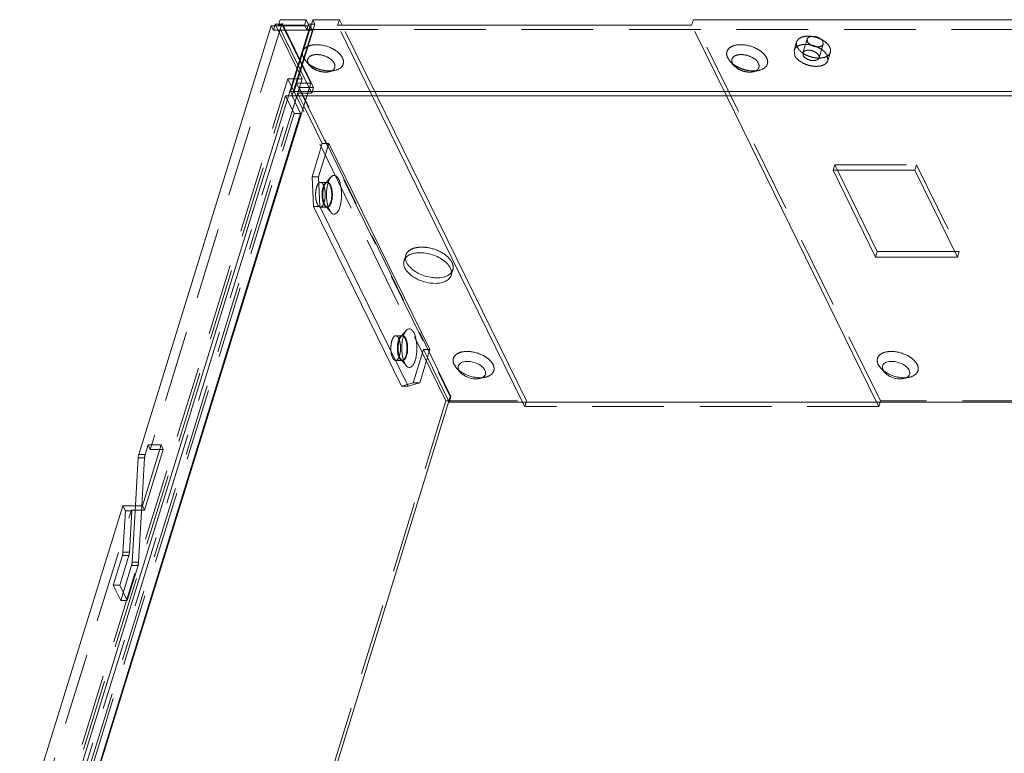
# Model space of a CAD drawing. Header units: millimetres. Extents: x 4497 to 13960, y 12291 to 16372.
# Tile 51 of 217: x 5969 to 6039, y 14187 to 14239. Entities that reach past the tile are written whole.
import ezdxf

# ---------------------------------------------------------------- set-up
doc = ezdxf.new("R2010")
doc.units = ezdxf.units.MM
doc.header["$LTSCALE"] = 0.8
doc.linetypes.add('HIDDEN', pattern=[9.525, 6.35, -3.175])
doc.layers.get('0').update_dxf_attribs({"linetype": 'CONTINUOUS', "lineweight": 0})
doc.layers.add('3', color=5, linetype='HIDDEN', lineweight=0)

msp = doc.modelspace()

# ---------------------------------------------------------------- linework, layer by layer
for p, q in [((5987.661, 14238.821), (5987.54, 14238.429)), ((5987.661, 14238.821), (5989.503, 14238.821)), ((5989.964, 14238.821), (5988.39, 14233.729)), ((5989.503, 14238.821), (5989.382, 14238.429)), ((5989.503, 14238.821), (5989.656, 14238.51)), ((5989.964, 14238.821), (5991.852, 14238.821)), ((5991.852, 14238.821), (5991.731, 14238.429)), ((5992.044, 14238.429), (5991.852, 14238.821)), ((6016.951, 14238.821), (6016.83, 14238.429)), ((6016.951, 14238.821), (6184.031, 14238.821)), ((5906.526, 13968.965), (5989.784, 14238.39)), ((5987.021, 14238.39), (5977.625, 14207.985)), ((5987.021, 14238.39), (5989.784, 14238.39)), ((5987.27, 14238.39), (5987.307, 14238.51)), ((5987.54, 14238.51), (5987.307, 14238.51)), ((5987.559, 14238.39), (5987.54, 14238.429)), ((5987.54, 14238.429), (5989.382, 14238.429)), ((5989.382, 14238.429), (5989.403, 14238.386)), ((5989.656, 14238.51), (5989.633, 14238.437)), ((5989.868, 14238.51), (5989.656, 14238.51)), ((5989.784, 14238.39), (5989.801, 14238.356)), ((6016.83, 14238.429), (5991.731, 14238.429)), ((5988.39, 14233.729), (5988.543, 14233.419)), ((5988.39, 14233.729), (6182.458, 14233.729)), ((5905.103, 13960.15), (5989.547, 14233.409)), ((5988.514, 14233.476), (5988.497, 14233.419)), ((5989.107, 14232.175), (5988.497, 14233.419)), ((5988.543, 14233.419), (6182.408, 14233.419)), ((6004.848, 14211.7), (5994.19, 14233.419)), ((6005.121, 14211.781), (5994.503, 14233.419)), ((6029.946, 14211.7), (6019.289, 14233.419)), ((5990.645, 14230.038), (5989.332, 14232.713)), ((5907.288, 13967.411), (5989.107, 14232.175)), ((5990.645, 14230.038), (5989.919, 14227.688)), ((5991.105, 14230.038), (5990.379, 14227.688)), ((5990.645, 14230.038), (5991.105, 14230.038)), ((5991.105, 14230.038), (5998.274, 14215.43)), ((6029.872, 14221.988), (6026.852, 14228.142)), ((6026.852, 14228.142), (6032.654, 14228.142)), ((6029.993, 14222.379), (6027.165, 14228.142)), ((6032.654, 14228.142), (6035.674, 14221.988)), ((5990.013, 14225.58), (5989.919, 14227.688)), ((5990.379, 14227.688), (5989.919, 14227.688)), ((5990.379, 14227.688), (5990.474, 14225.58)), ((5996.266, 14212.837), (5990.013, 14225.58)), ((5990.474, 14225.58), (5990.013, 14225.58)), ((5990.474, 14225.58), (5996.727, 14212.837)), ((5991.251, 14225.163), (5991.143, 14225.333)), ((6029.993, 14222.379), (6029.872, 14221.988)), ((6035.674, 14221.988), (6029.872, 14221.988)), ((6035.482, 14222.379), (6029.993, 14222.379)), ((5998.274, 14215.43), (5997.548, 14213.08)), ((5999.644, 14211.7), (5998.096, 14214.854)), ((5996.589, 14214.285), (5996.481, 14214.455)), ((6000.326, 14213.969), (6000.448, 14213.796)), ((6030.399, 14213.969), (6030.521, 14213.796)), ((5996.266, 14212.837), (5996.727, 14212.837)), ((5996.727, 14212.837), (5997.548, 14213.08)), ((5999.615, 14211.758), (5914.995, 13937.927)), ((5999.644, 14211.7), (6175.696, 14211.7)), ((6005.121, 14211.781), (6005.096, 14211.7)), ((5979.216, 14208.663), (5977.885, 14204.355)), ((5978.086, 14207.985), (5978.295, 14208.663)), ((5978.295, 14208.663), (5978.448, 14208.352)), ((5978.295, 14208.663), (5979.216, 14208.663)), ((5977.625, 14207.985), (5978.086, 14207.985)), ((5978.448, 14208.352), (5979.12, 14208.352)), ((5977.391, 14204.383), (5977.585, 14207.747)), ((5977.585, 14207.747), (5978.046, 14207.747)), ((5977.85, 14204.357), (5978.046, 14207.747)), ((5976.503, 14204.355), (5924.371, 14035.653)), ((5977.885, 14204.355), (5976.503, 14204.355))]:
    msp.add_line(p, q)
for centre, radius, start, end in [((5990.841, 14227.013), 1.078, 26.11463, 28.55834), ((5994.392, 14226.411), 3.452, 173.72393, 182.60765), ((5996.985, 14221.558), 0.575, 162.91502, 171.14221), ((5999.229, 14220.864), 0.576, 342.92794, 353.05516), ((5999.193, 14220.868), 0.612, 353.12899, 1.88864), ((5996.179, 14216.135), 1.078, 26.11463, 28.55834), ((5999.731, 14215.533), 3.452, 173.72393, 182.60765), ((5979.075, 14207.701), 1.03, 168.16224, 172.67655), ((5979.237, 14207.679), 1.194, 172.6423, 176.72967)]:
    msp.add_arc(centre, radius, start, end)
for points, knots in [([(5991.056, 14227.264), (5991.067, 14227.298), (5991.108, 14227.419), (5991.163, 14227.536), (5991.215, 14227.612)], [0, 0, 0, 0, 0.28008, 1, 1, 1, 1]), ([(5991.249, 14227.656), (5991.296, 14227.713), (5991.415, 14227.817), (5991.57, 14227.771), (5991.623, 14227.733)], [0, 0, 0, 0, 0.53226, 1, 1, 1, 1]), ([(5991.623, 14227.733), (5991.638, 14227.721), (5991.705, 14227.663), (5991.755, 14227.589), (5991.788, 14227.528)], [0, 0, 0, 0, 0.217932, 1, 1, 1, 1]), ([(5991.809, 14227.487), (5991.889, 14227.323), (5991.992, 14226.927), (5992.029, 14226.312), (5991.959, 14225.718), (5991.834, 14225.352), (5991.741, 14225.216)], [0, 0, 0, 0, 0.2352, 0.516005, 0.788023, 1, 1, 1, 1]), ([(5990.961, 14226.788), (5990.966, 14226.831), (5990.987, 14226.991), (5991.021, 14227.15), (5991.056, 14227.264)], [0, 0, 0, 0, 0.264514, 1, 1, 1, 1]), ([(5991.181, 14227.096), (5991.172, 14227.115), (5991.137, 14227.178), (5991.089, 14227.238), (5991.044, 14227.264)], [0, 0, 0, 0, 0.294386, 1, 1, 1, 1]), ([(5991.09, 14227.264), (5991.103, 14227.256), (5991.162, 14227.212), (5991.202, 14227.147), (5991.227, 14227.096)], [0, 0, 0, 0, 0.209299, 1, 1, 1, 1]), ([(5991.31, 14226.412), (5991.31, 14226.539), (5991.29, 14226.773), (5991.228, 14227), (5991.181, 14227.096)], [0, 0, 0, 0, 0.544791, 1, 1, 1, 1]), ([(5991.227, 14227.096), (5991.237, 14227.075), (5991.28, 14226.977), (5991.307, 14226.873), (5991.322, 14226.792)], [0, 0, 0, 0, 0.22224, 1, 1, 1, 1]), ([(5991.322, 14226.792), (5991.328, 14226.762), (5991.348, 14226.636), (5991.356, 14226.509), (5991.356, 14226.412)], [0, 0, 0, 0, 0.240873, 1, 1, 1, 1]), ([(5991.005, 14225.755), (5990.997, 14225.794), (5990.966, 14225.959), (5990.95, 14226.126), (5990.944, 14226.254)], [0, 0, 0, 0, 0.23988, 1, 1, 1, 1]), ([(5991.323, 14226.033), (5991.302, 14225.921), (5991.255, 14225.744), (5991.138, 14225.575), (5991.07, 14225.546)], [0, 0, 0, 0, 0.604865, 1, 1, 1, 1]), ([(5991.182, 14225.728), (5991.193, 14225.749), (5991.235, 14225.847), (5991.261, 14225.951), (5991.277, 14226.033)], [0, 0, 0, 0, 0.223476, 1, 1, 1, 1]), ([(5991.277, 14226.033), (5991.282, 14226.063), (5991.302, 14226.188), (5991.31, 14226.316), (5991.31, 14226.412)], [0, 0, 0, 0, 0.240854, 1, 1, 1, 1]), ([(5991.356, 14226.412), (5991.356, 14226.38), (5991.353, 14226.253), (5991.34, 14226.126), (5991.323, 14226.033)], [0, 0, 0, 0, 0.256707, 1, 1, 1, 1]), ([(5991.143, 14225.333), (5991.135, 14225.349), (5991.104, 14225.417), (5991.078, 14225.487), (5991.061, 14225.541)], [0, 0, 0, 0, 0.234069, 1, 1, 1, 1]), ([(5991.063, 14225.569), (5991.074, 14225.578), (5991.124, 14225.622), (5991.159, 14225.681), (5991.182, 14225.728)], [0, 0, 0, 0, 0.21327, 1, 1, 1, 1]), ([(5991.741, 14225.216), (5991.684, 14225.133), (5991.561, 14225.009), (5991.356, 14225.054), (5991.285, 14225.122), (5991.251, 14225.163)], [0, 0, 0, 0, 0.512526, 0.73192, 1, 1, 1, 1]), ([(5996.617, 14221.602), (5996.604, 14221.629), (5996.559, 14221.731), (5996.534, 14221.843), (5996.532, 14221.925)], [0, 0, 0, 0, 0.265104, 1, 1, 1, 1]), ([(5996.543, 14221.926), (5996.569, 14221.959), (5996.696, 14222.089), (5996.865, 14222.173), (5996.998, 14222.216)], [0, 0, 0, 0, 0.227786, 1, 1, 1, 1]), ([(5996.998, 14222.216), (5997.041, 14222.23), (5997.229, 14222.281), (5997.425, 14222.299), (5997.574, 14222.299)], [0, 0, 0, 0, 0.233311, 1, 1, 1, 1]), ([(5997.574, 14222.299), (5997.908, 14222.299), (5998.565, 14222.168), (5999.154, 14221.843), (5999.393, 14221.627)], [0, 0, 0, 0, 0.50932, 1, 1, 1, 1]), ([(5996.496, 14221.211), (5996.478, 14221.247), (5996.421, 14221.384), (5996.4, 14221.539), (5996.417, 14221.646)], [0, 0, 0, 0, 0.270049, 1, 1, 1, 1]), ([(5996.823, 14220.794), (5996.788, 14220.827), (5996.661, 14220.95), (5996.553, 14221.095), (5996.496, 14221.211)], [0, 0, 0, 0, 0.270889, 1, 1, 1, 1]), ([(5996.944, 14221.186), (5996.924, 14221.204), (5996.849, 14221.276), (5996.779, 14221.354), (5996.733, 14221.415)], [0, 0, 0, 0, 0.260508, 1, 1, 1, 1]), ([(5997.467, 14220.833), (5997.418, 14220.858), (5997.233, 14220.959), (5997.059, 14221.082), (5996.944, 14221.186)], [0, 0, 0, 0, 0.261441, 1, 1, 1, 1]), ([(5999.393, 14221.627), (5999.428, 14221.595), (5999.555, 14221.471), (5999.663, 14221.327), (5999.72, 14221.211)], [0, 0, 0, 0, 0.270889, 1, 1, 1, 1]), ([(5999.72, 14221.211), (5999.733, 14221.184), (5999.778, 14221.082), (5999.803, 14220.97), (5999.805, 14220.888)], [0, 0, 0, 0, 0.265104, 1, 1, 1, 1]), ([(5999.218, 14220.206), (5999.033, 14220.146), (5998.613, 14220.097), (5997.77, 14220.211), (5997.145, 14220.503), (5996.823, 14220.794)], [0, 0, 0, 0, 0.228575, 0.488776, 1, 1, 1, 1]), ([(5998.763, 14220.515), (5998.654, 14220.515), (5998.208, 14220.545), (5997.769, 14220.68), (5997.467, 14220.833)], [0, 0, 0, 0, 0.24259, 1, 1, 1, 1]), ([(5999.339, 14220.597), (5999.296, 14220.583), (5999.108, 14220.533), (5998.912, 14220.515), (5998.763, 14220.515)], [0, 0, 0, 0, 0.233311, 1, 1, 1, 1]), ([(5999.78, 14220.695), (5999.746, 14220.583), (5999.588, 14220.362), (5999.35, 14220.249), (5999.218, 14220.206)], [0, 0, 0, 0, 0.457128, 1, 1, 1, 1]), ([(5999.794, 14220.887), (5999.768, 14220.855), (5999.641, 14220.724), (5999.472, 14220.641), (5999.339, 14220.597)], [0, 0, 0, 0, 0.227786, 1, 1, 1, 1]), ([(5996.299, 14215.91), (5996.304, 14215.952), (5996.325, 14216.113), (5996.359, 14216.272), (5996.394, 14216.386)], [0, 0, 0, 0, 0.264514, 1, 1, 1, 1]), ([(5996.519, 14216.218), (5996.51, 14216.237), (5996.475, 14216.3), (5996.427, 14216.36), (5996.383, 14216.386)], [0, 0, 0, 0, 0.294386, 1, 1, 1, 1]), ([(5996.394, 14216.386), (5996.405, 14216.42), (5996.446, 14216.541), (5996.501, 14216.658), (5996.554, 14216.734)], [0, 0, 0, 0, 0.28008, 1, 1, 1, 1]), ([(5996.429, 14216.386), (5996.442, 14216.378), (5996.5, 14216.334), (5996.54, 14216.269), (5996.565, 14216.218)], [0, 0, 0, 0, 0.209299, 1, 1, 1, 1]), ([(5996.587, 14216.778), (5996.635, 14216.835), (5996.753, 14216.938), (5996.908, 14216.893), (5996.961, 14216.854)], [0, 0, 0, 0, 0.53226, 1, 1, 1, 1]), ([(5996.961, 14216.854), (5996.976, 14216.843), (5997.043, 14216.785), (5997.093, 14216.71), (5997.126, 14216.65)], [0, 0, 0, 0, 0.217932, 1, 1, 1, 1]), ([(5997.147, 14216.609), (5997.228, 14216.445), (5997.33, 14216.049), (5997.367, 14215.433), (5997.297, 14214.84), (5997.172, 14214.474), (5997.079, 14214.338)], [0, 0, 0, 0, 0.2352, 0.516005, 0.788023, 1, 1, 1, 1]), ([(5996.648, 14215.534), (5996.648, 14215.661), (5996.629, 14215.894), (5996.566, 14216.122), (5996.519, 14216.218)], [0, 0, 0, 0, 0.544791, 1, 1, 1, 1]), ([(5996.565, 14216.218), (5996.576, 14216.196), (5996.618, 14216.099), (5996.645, 14215.995), (5996.66, 14215.914)], [0, 0, 0, 0, 0.22224, 1, 1, 1, 1]), ([(5996.66, 14215.914), (5996.666, 14215.884), (5996.686, 14215.758), (5996.694, 14215.631), (5996.694, 14215.534)], [0, 0, 0, 0, 0.240873, 1, 1, 1, 1]), ([(5996.343, 14214.877), (5996.335, 14214.916), (5996.304, 14215.081), (5996.288, 14215.248), (5996.282, 14215.375)], [0, 0, 0, 0, 0.23988, 1, 1, 1, 1]), ([(5996.401, 14214.691), (5996.413, 14214.699), (5996.462, 14214.744), (5996.498, 14214.802), (5996.521, 14214.849)], [0, 0, 0, 0, 0.21327, 1, 1, 1, 1]), ([(5996.661, 14215.154), (5996.64, 14215.043), (5996.593, 14214.866), (5996.476, 14214.697), (5996.408, 14214.668)], [0, 0, 0, 0, 0.604865, 1, 1, 1, 1]), ([(5996.521, 14214.849), (5996.531, 14214.871), (5996.573, 14214.969), (5996.6, 14215.073), (5996.615, 14215.154)], [0, 0, 0, 0, 0.223476, 1, 1, 1, 1]), ([(5996.615, 14215.154), (5996.62, 14215.185), (5996.64, 14215.31), (5996.648, 14215.438), (5996.648, 14215.534)], [0, 0, 0, 0, 0.240854, 1, 1, 1, 1]), ([(5996.694, 14215.534), (5996.694, 14215.502), (5996.692, 14215.374), (5996.678, 14215.247), (5996.661, 14215.154)], [0, 0, 0, 0, 0.256707, 1, 1, 1, 1]), ([(5996.481, 14214.455), (5996.473, 14214.471), (5996.442, 14214.538), (5996.417, 14214.609), (5996.399, 14214.663)], [0, 0, 0, 0, 0.234069, 1, 1, 1, 1]), ([(5997.079, 14214.338), (5997.023, 14214.255), (5996.899, 14214.131), (5996.695, 14214.176), (5996.623, 14214.244), (5996.589, 14214.284)], [0, 0, 0, 0, 0.512526, 0.73192, 1, 1, 1, 1]), ([(6001.155, 14214.575), (6001.019, 14214.594), (6000.769, 14214.599), (6000.438, 14214.497), (6000.244, 14214.245), (6000.286, 14214.051), (6000.326, 14213.969)], [0, 0, 0, 0, 0.320623, 0.580946, 0.786586, 1, 1, 1, 1]), ([(6002.168, 14213.969), (6002.087, 14214.134), (6001.76, 14214.412), (6001.372, 14214.544), (6001.155, 14214.575)], [0, 0, 0, 0, 0.455084, 1, 1, 1, 1]), ([(6031.227, 14214.575), (6031.092, 14214.594), (6030.842, 14214.599), (6030.51, 14214.497), (6030.316, 14214.245), (6030.359, 14214.051), (6030.399, 14213.969)], [0, 0, 0, 0, 0.320623, 0.580946, 0.786586, 1, 1, 1, 1]), ([(6032.241, 14213.969), (6032.16, 14214.134), (6031.833, 14214.412), (6031.445, 14214.544), (6031.227, 14214.575)], [0, 0, 0, 0, 0.455084, 1, 1, 1, 1]), ([(6000.316, 14213.961), (6000.34, 14213.941), (6000.439, 14213.862), (6000.546, 14213.794), (6000.63, 14213.747)], [0, 0, 0, 0, 0.241397, 1, 1, 1, 1]), ([(6000.448, 14213.796), (6000.477, 14213.764), (6000.614, 14213.635), (6000.779, 14213.539), (6000.912, 14213.483)], [0, 0, 0, 0, 0.230806, 1, 1, 1, 1]), ([(6001.584, 14213.442), (6001.617, 14213.438), (6001.744, 14213.427), (6001.873, 14213.426), (6001.967, 14213.433)], [0, 0, 0, 0, 0.257719, 1, 1, 1, 1]), ([(6001.974, 14213.432), (6002.033, 14213.46), (6002.136, 14213.531), (6002.197, 14213.644), (6002.209, 14213.699)], [0, 0, 0, 0, 0.530968, 1, 1, 1, 1]), ([(6002.209, 14213.699), (6002.214, 14213.721), (6002.225, 14213.812), (6002.199, 14213.906), (6002.168, 14213.969)], [0, 0, 0, 0, 0.235802, 1, 1, 1, 1]), ([(6030.389, 14213.961), (6030.413, 14213.941), (6030.512, 14213.862), (6030.619, 14213.794), (6030.703, 14213.747)], [0, 0, 0, 0, 0.241397, 1, 1, 1, 1]), ([(6030.521, 14213.796), (6030.55, 14213.764), (6030.686, 14213.635), (6030.852, 14213.539), (6030.984, 14213.483)], [0, 0, 0, 0, 0.230806, 1, 1, 1, 1]), ([(6031.657, 14213.442), (6031.69, 14213.438), (6031.817, 14213.427), (6031.945, 14213.426), (6032.04, 14213.433)], [0, 0, 0, 0, 0.257719, 1, 1, 1, 1]), ([(6032.047, 14213.432), (6032.105, 14213.46), (6032.209, 14213.531), (6032.27, 14213.644), (6032.282, 14213.699)], [0, 0, 0, 0, 0.530968, 1, 1, 1, 1]), ([(6032.282, 14213.699), (6032.287, 14213.721), (6032.298, 14213.812), (6032.272, 14213.906), (6032.241, 14213.969)], [0, 0, 0, 0, 0.235802, 1, 1, 1, 1]), ([(6001.34, 14213.363), (6001.382, 14213.357), (6001.538, 14213.341), (6001.699, 14213.349), (6001.812, 14213.375)], [0, 0, 0, 0, 0.266825, 1, 1, 1, 1]), ([(6031.412, 14213.363), (6031.454, 14213.357), (6031.611, 14213.341), (6031.772, 14213.349), (6031.885, 14213.375)], [0, 0, 0, 0, 0.266825, 1, 1, 1, 1])]:
    msp.add_open_spline(points, degree=3, knots=knots)
for points in [[(5991.215, 14227.612), (5991.226, 14227.627), (5991.237, 14227.642), (5991.249, 14227.656)], [(5991.061, 14225.541), (5991.039, 14225.611), (5991.02, 14225.683), (5991.005, 14225.755)], [(5996.436, 14221.727), (5996.458, 14221.799), (5996.495, 14221.867), (5996.543, 14221.926)], [(5996.733, 14221.415), (5996.689, 14221.474), (5996.649, 14221.537), (5996.617, 14221.602)], [(5996.554, 14216.734), (5996.564, 14216.749), (5996.575, 14216.763), (5996.587, 14216.778)], [(5996.399, 14214.663), (5996.377, 14214.733), (5996.359, 14214.805), (5996.343, 14214.877)], [(6000.63, 14213.747), (6000.779, 14213.663), (6000.937, 14213.596), (6001.1, 14213.545)], [(6000.912, 14213.483), (6001.048, 14213.425), (6001.193, 14213.384), (6001.34, 14213.363)], [(6001.1, 14213.545), (6001.257, 14213.495), (6001.42, 14213.46), (6001.584, 14213.442)], [(6030.703, 14213.747), (6030.851, 14213.663), (6031.01, 14213.596), (6031.172, 14213.545)], [(6030.984, 14213.483), (6031.121, 14213.425), (6031.266, 14213.384), (6031.412, 14213.363)], [(6031.172, 14213.545), (6031.33, 14213.495), (6031.493, 14213.46), (6031.657, 14213.442)], [(6001.812, 14213.375), (6001.868, 14213.389), (6001.923, 14213.407), (6001.974, 14213.432)], [(6031.885, 14213.375), (6031.94, 14213.389), (6031.995, 14213.407), (6032.047, 14213.432)], [(5977.585, 14207.747), (5977.588, 14207.802), (5977.595, 14207.858), (5977.606, 14207.912)], [(5977.606, 14207.912), (5977.612, 14207.936), (5977.618, 14207.961), (5977.625, 14207.985)], [(5978.086, 14207.985), (5978.078, 14207.961), (5978.072, 14207.936), (5978.067, 14207.912)]]:
    msp.add_open_spline(points, degree=3)
at = {"layer": '3'}
for p, q in [((5990.025, 14234.004), (5987.661, 14238.821)), ((5989.964, 14238.821), (5990.116, 14238.51)), ((6030.22, 14211.781), (6016.951, 14238.821)), ((5990.116, 14238.51), (5904.09, 13960.15)), ((5987.767, 14238.51), (5978.448, 14208.352)), ((5987.174, 14238.079), (5987.021, 14238.39)), ((5987.174, 14238.079), (5987.27, 14238.39)), ((5987.174, 14238.079), (5989.937, 14238.079)), ((5987.307, 14238.51), (5989.213, 14234.625)), ((5987.767, 14238.51), (5987.54, 14238.51)), ((5989.904, 14233.612), (5987.559, 14238.39)), ((5989.826, 14234.314), (5987.767, 14238.51)), ((5989.937, 14238.079), (5988.514, 14233.476)), ((5989.403, 14238.386), (5989.535, 14238.119)), ((5989.633, 14238.437), (5989.535, 14238.119)), ((5989.535, 14238.119), (6184.523, 14238.119)), ((5989.801, 14238.356), (5989.937, 14238.079)), ((5990.116, 14238.51), (5989.868, 14238.51)), ((5994.19, 14233.419), (5991.731, 14238.429)), ((5994.503, 14233.419), (5992.044, 14238.429)), ((6019.289, 14233.419), (6016.83, 14238.429)), ((6024.091, 14236.657), (6024.273, 14237.244)), ((6024.713, 14236.465), (6025.015, 14237.444)), ((6025.036, 14237.267), (6025.015, 14237.445)), ((6026.141, 14237.267), (6026.161, 14237.089)), ((6024.134, 14236.288), (6024.092, 14236.658)), ((6025.859, 14236.111), (6026.162, 14237.09)), ((6026.48, 14235.919), (6026.662, 14236.506)), ((5989.31, 14236.117), (5989.49, 14235.86)), ((5989.769, 14235.555), (5989.489, 14235.861)), ((6019.383, 14236.117), (6019.563, 14235.86)), ((6019.842, 14235.555), (6019.562, 14235.861)), ((6024.714, 14236.468), (6024.733, 14236.288)), ((6025.858, 14236.108), (6025.838, 14236.288)), ((6026.437, 14236.288), (6026.48, 14235.918)), ((5989.65, 14235.725), (5989.772, 14235.552)), ((5991.137, 14235.132), (5991.541, 14235.227)), ((6019.722, 14235.725), (6019.845, 14235.552)), ((6021.209, 14235.132), (6021.613, 14235.227)), ((5903.868, 13961.728), (5988.2, 14234.625)), ((5904.49, 13960.461), (5989.213, 14234.625)), ((5999.41, 14211.781), (5988.2, 14234.625)), ((5989.213, 14234.625), (5988.2, 14234.625)), ((5988.813, 14234.314), (5999.719, 14212.092)), ((5989.826, 14234.314), (5988.813, 14234.314)), ((5999.765, 14212.092), (5989.012, 14234.004)), ((5989.012, 14234.004), (5990.025, 14234.004)), ((5989.547, 14233.409), (5989.826, 14234.314)), ((5990.025, 14234.004), (5989.904, 14233.612)), ((5906.218, 13968.654), (5988.036, 14233.419)), ((5988.646, 14232.175), (5988.036, 14233.419)), ((5988.036, 14233.419), (5988.497, 14233.419)), ((5989.332, 14232.713), (5988.891, 14233.612)), ((5988.891, 14233.612), (5989.904, 14233.612)), ((5906.828, 13967.411), (5988.646, 14232.175)), ((5989.107, 14232.175), (5988.646, 14232.175)), ((6026.973, 14228.533), (6026.852, 14228.142)), ((6027.165, 14228.142), (6026.973, 14228.533)), ((6026.973, 14228.533), (6032.776, 14228.533)), ((6032.776, 14228.533), (6032.654, 14228.142)), ((6032.776, 14228.533), (6035.795, 14222.379)), ((5990.871, 14227.203), (5991.249, 14227.656)), ((5990.509, 14227.285), (5990.969, 14227.285)), ((5990.509, 14225.535), (5990.969, 14225.535)), ((5990.873, 14225.616), (5990.803, 14225.725)), ((5990.871, 14225.617), (5991.249, 14225.164)), ((5996.436, 14221.727), (5996.557, 14222.119)), ((6035.795, 14222.379), (6035.482, 14222.379)), ((6035.795, 14222.379), (6035.674, 14221.988)), ((5999.78, 14220.694), (5999.901, 14221.086)), ((5995.847, 14216.407), (5996.307, 14216.407)), ((5996.209, 14216.325), (5996.588, 14216.778)), ((5996.211, 14214.738), (5996.142, 14214.847)), ((5997.813, 14215.43), (5997.087, 14213.08)), ((5998.096, 14214.854), (5997.813, 14215.43)), ((5997.813, 14215.43), (5998.274, 14215.43)), ((5995.847, 14214.657), (5996.307, 14214.657)), ((5996.209, 14214.739), (5996.588, 14214.286)), ((5999.987, 14214.361), (6000.167, 14214.103)), ((6030.059, 14214.361), (6030.24, 14214.103)), ((6000.445, 14213.798), (6000.165, 14214.105)), ((6001.813, 14213.376), (6002.217, 14213.471)), ((6030.518, 14213.798), (6030.238, 14214.105)), ((6031.886, 14213.376), (6032.29, 14213.471)), ((5997.087, 14213.08), (5996.266, 14212.837)), ((5997.087, 14213.08), (5997.548, 14213.08)), ((5999.719, 14212.092), (5999.615, 14211.758)), ((5999.765, 14212.092), (5999.644, 14211.7)), ((5999.719, 14212.092), (5999.765, 14212.092)), ((5914.687, 13937.617), (5999.41, 14211.781)), ((5999.41, 14211.781), (6005.121, 14211.781)), ((6005, 14211.389), (6004.848, 14211.7)), ((6005.096, 14211.7), (6005, 14211.389)), ((6030.099, 14211.389), (6005, 14211.389)), ((6029.946, 14211.7), (6030.099, 14211.389)), ((6030.22, 14211.781), (6030.099, 14211.389)), ((6201.123, 14211.781), (6030.22, 14211.781)), ((5979.216, 14208.663), (5979.369, 14208.352)), ((5978.038, 14204.044), (5979.369, 14208.352)), ((5979.12, 14208.352), (5979.369, 14208.352)), ((5977.158, 14200.346), (5977.391, 14204.383)), ((5925.193, 14036.02), (5977.116, 14204.044)), ((5976.503, 14204.355), (5976.68, 14203.996)), ((5976.68, 14203.996), (5976.51, 14201.066)), ((5977.14, 14203.996), (5976.68, 14203.996)), ((5977.14, 14203.996), (5976.971, 14201.066)), ((5977.116, 14204.044), (5977.14, 14203.996)), ((5977.116, 14204.044), (5978.038, 14204.044)), ((5977.618, 14200.346), (5977.85, 14204.357)), ((5977.885, 14204.355), (5978.038, 14204.044)), ((5976.51, 14201.066), (5976.971, 14201.066)), ((5976.47, 14200.829), (5975.82, 14198.725)), ((5976.931, 14200.829), (5976.281, 14198.725)), ((5976.47, 14200.829), (5976.931, 14200.829)), ((5977.618, 14200.346), (5977.158, 14200.346)), ((5976.354, 14197.638), (5977.118, 14200.108)), ((5976.815, 14197.638), (5977.578, 14200.108)), ((5977.578, 14200.108), (5977.118, 14200.108)), ((5975.82, 14198.725), (5976.354, 14197.638)), ((5975.82, 14198.725), (5976.281, 14198.725)), ((5976.281, 14198.725), (5976.815, 14197.638)), ((5976.354, 14197.638), (5976.815, 14197.638))]:
    msp.add_line(p, q, dxfattribs=at)
for centre, radius, start, end in [((5991.163, 14236.943), 1.758, 274.15219, 276.65013), ((6021.236, 14236.943), 1.758, 274.15219, 276.65013), ((5989.987, 14226.737), 0.816, 22.30297, 26.06235), ((5989.978, 14226.088), 0.827, 334.13878, 337.67249), ((5991.491, 14226.084), 0.816, 202.30297, 206.06235), ((5997.144, 14221.945), 0.612, 173.12899, 181.88864), ((5997.108, 14221.949), 0.576, 162.92794, 173.05516), ((5995.326, 14215.859), 0.816, 22.30297, 26.06235), ((5995.316, 14215.21), 0.827, 334.13878, 337.67249), ((5996.829, 14215.205), 0.816, 202.30297, 206.06235), ((6001.84, 14215.187), 1.758, 274.15219, 276.65013), ((6031.913, 14215.187), 1.758, 274.15219, 276.65013), ((5976.427, 14200.414), 1.194, 352.6423, 356.72967)]:
    msp.add_arc(centre, radius, start, end, dxfattribs=at)
for points, knots in [([(6024.316, 14236.875), (6024.301, 14236.906), (6024.254, 14237.022), (6024.246, 14237.157), (6024.273, 14237.244)], [0, 0, 0, 0, 0.272775, 1, 1, 1, 1]), ([(6024.273, 14237.244), (6024.296, 14237.319), (6024.4, 14237.469), (6024.657, 14237.604), (6024.986, 14237.663), (6025.226, 14237.651), (6025.352, 14237.633)], [0, 0, 0, 0, 0.193195, 0.419809, 0.691278, 1, 1, 1, 1]), ([(6025.015, 14237.445), (6025.039, 14237.523), (6025.172, 14237.617), (6025.367, 14237.645), (6025.551, 14237.634), (6025.739, 14237.585), (6025.953, 14237.484), (6026.093, 14237.364), (6026.141, 14237.267)], [0, 0, 0, 0, 0.187718, 0.313054, 0.455299, 0.605523, 0.752979, 1, 1, 1, 1]), ([(6025.471, 14236.944), (6025.421, 14236.96), (6025.254, 14237.029), (6025.093, 14237.149), (6025.036, 14237.267)], [0, 0, 0, 0, 0.283084, 1, 1, 1, 1]), ([(6025.887, 14237.483), (6026.049, 14237.414), (6026.331, 14237.253), (6026.554, 14237.006), (6026.619, 14236.875)], [0, 0, 0, 0, 0.546081, 1, 1, 1, 1]), ([(5992.073, 14236.117), (5992.007, 14236.253), (5991.786, 14236.513), (5991.185, 14236.903), (5990.449, 14237.093), (5989.766, 14237.014), (5989.381, 14236.822), (5989.194, 14236.471), (5989.257, 14236.226), (5989.31, 14236.117)], [0, 0, 0, 0, 0.121318, 0.265769, 0.571394, 0.70472, 0.812477, 0.90285, 1, 1, 1, 1]), ([(6022.146, 14236.117), (6022.079, 14236.253), (6021.858, 14236.513), (6021.258, 14236.903), (6020.522, 14237.093), (6019.839, 14237.014), (6019.454, 14236.822), (6019.267, 14236.471), (6019.329, 14236.226), (6019.383, 14236.117)], [0, 0, 0, 0, 0.121318, 0.265769, 0.571394, 0.70472, 0.812477, 0.90285, 1, 1, 1, 1]), ([(6024.092, 14236.658), (6024.112, 14236.725), (6024.197, 14236.856), (6024.409, 14236.988), (6024.684, 14237.061), (6024.887, 14237.068), (6024.994, 14237.063)], [0, 0, 0, 0, 0.199023, 0.426082, 0.694174, 1, 1, 1, 1]), ([(6026.662, 14236.507), (6026.638, 14236.43), (6026.531, 14236.277), (6026.267, 14236.143), (6025.929, 14236.086), (6025.546, 14236.11), (6025.155, 14236.212), (6024.707, 14236.422), (6024.415, 14236.673), (6024.316, 14236.875)], [0, 0, 0, 0, 0.088121, 0.19191, 0.316482, 0.457962, 0.607487, 0.754195, 1, 1, 1, 1]), ([(6025.838, 14236.288), (6025.791, 14236.384), (6025.653, 14236.505), (6025.435, 14236.605), (6025.143, 14236.688), (6024.77, 14236.646), (6024.714, 14236.468)], [0, 0, 0, 0, 0.253271, 0.40462, 0.558632, 1, 1, 1, 1]), ([(6024.994, 14237.063), (6025.039, 14237.06), (6025.221, 14237.044), (6025.4, 14237.004), (6025.531, 14236.961)], [0, 0, 0, 0, 0.243862, 1, 1, 1, 1]), ([(6026.161, 14237.089), (6026.131, 14236.992), (6025.942, 14236.892), (6025.695, 14236.89), (6025.545, 14236.92), (6025.471, 14236.944)], [0, 0, 0, 0, 0.405302, 0.687848, 1, 1, 1, 1]), ([(6025.531, 14236.961), (6025.583, 14236.944), (6025.78, 14236.871), (6025.967, 14236.769), (6026.092, 14236.676)], [0, 0, 0, 0, 0.258373, 1, 1, 1, 1]), ([(6026.092, 14236.676), (6026.131, 14236.648), (6026.265, 14236.538), (6026.382, 14236.401), (6026.437, 14236.288)], [0, 0, 0, 0, 0.276235, 1, 1, 1, 1]), ([(6026.619, 14236.875), (6026.634, 14236.845), (6026.681, 14236.729), (6026.689, 14236.594), (6026.662, 14236.507)], [0, 0, 0, 0, 0.272775, 1, 1, 1, 1]), ([(5990.478, 14236.331), (5990.343, 14236.351), (5990.093, 14236.355), (5989.761, 14236.254), (5989.567, 14236.002), (5989.61, 14235.807), (5989.65, 14235.725)], [0, 0, 0, 0, 0.320623, 0.580946, 0.786586, 1, 1, 1, 1]), ([(5991.492, 14235.725), (5991.411, 14235.89), (5991.084, 14236.168), (5990.696, 14236.3), (5990.478, 14236.331)], [0, 0, 0, 0, 0.455084, 1, 1, 1, 1]), ([(5991.539, 14235.227), (5991.745, 14235.275), (5992.063, 14235.427), (5992.174, 14235.837), (5992.117, 14236.027), (5992.073, 14236.117)], [0, 0, 0, 0, 0.525806, 0.751127, 1, 1, 1, 1]), ([(6020.551, 14236.331), (6020.416, 14236.351), (6020.165, 14236.355), (6019.834, 14236.254), (6019.64, 14236.002), (6019.682, 14235.807), (6019.722, 14235.725)], [0, 0, 0, 0, 0.320623, 0.580946, 0.786586, 1, 1, 1, 1]), ([(6021.564, 14235.725), (6021.484, 14235.89), (6021.156, 14236.168), (6020.768, 14236.3), (6020.551, 14236.331)], [0, 0, 0, 0, 0.455084, 1, 1, 1, 1]), ([(6021.612, 14235.227), (6021.817, 14235.275), (6022.135, 14235.427), (6022.247, 14235.837), (6022.19, 14236.027), (6022.146, 14236.117)], [0, 0, 0, 0, 0.525806, 0.751127, 1, 1, 1, 1]), ([(6026.48, 14235.918), (6026.456, 14235.841), (6026.348, 14235.689), (6026.083, 14235.555), (6025.746, 14235.499), (6025.363, 14235.523), (6024.973, 14235.625), (6024.525, 14235.835), (6024.234, 14236.086), (6024.134, 14236.288)], [0, 0, 0, 0, 0.088214, 0.192037, 0.316706, 0.458196, 0.607621, 0.754292, 1, 1, 1, 1]), ([(6024.733, 14236.288), (6024.781, 14236.191), (6024.919, 14236.071), (6025.136, 14235.971), (6025.428, 14235.888), (6025.801, 14235.929), (6025.858, 14236.108)], [0, 0, 0, 0, 0.253271, 0.40462, 0.558632, 1, 1, 1, 1]), ([(5989.64, 14235.717), (5989.663, 14235.698), (5989.763, 14235.619), (5989.87, 14235.55), (5989.953, 14235.503)], [0, 0, 0, 0, 0.241397, 1, 1, 1, 1]), ([(5989.772, 14235.552), (5989.801, 14235.52), (5989.937, 14235.391), (5990.103, 14235.296), (5990.235, 14235.239)], [0, 0, 0, 0, 0.230806, 1, 1, 1, 1]), ([(5990.663, 14235.119), (5990.705, 14235.113), (5990.862, 14235.097), (5991.023, 14235.105), (5991.135, 14235.132)], [0, 0, 0, 0, 0.266825, 1, 1, 1, 1]), ([(5990.908, 14235.198), (5990.941, 14235.195), (5991.068, 14235.183), (5991.196, 14235.183), (5991.291, 14235.19)], [0, 0, 0, 0, 0.257719, 1, 1, 1, 1]), ([(5991.298, 14235.188), (5991.356, 14235.217), (5991.46, 14235.287), (5991.521, 14235.4), (5991.533, 14235.456)], [0, 0, 0, 0, 0.530968, 1, 1, 1, 1]), ([(5991.533, 14235.456), (5991.538, 14235.477), (5991.549, 14235.569), (5991.523, 14235.662), (5991.492, 14235.725)], [0, 0, 0, 0, 0.235802, 1, 1, 1, 1]), ([(6019.713, 14235.717), (6019.736, 14235.698), (6019.835, 14235.619), (6019.942, 14235.55), (6020.026, 14235.503)], [0, 0, 0, 0, 0.241397, 1, 1, 1, 1]), ([(6019.844, 14235.552), (6019.874, 14235.52), (6020.01, 14235.391), (6020.175, 14235.296), (6020.308, 14235.239)], [0, 0, 0, 0, 0.230806, 1, 1, 1, 1]), ([(6020.736, 14235.119), (6020.778, 14235.113), (6020.935, 14235.097), (6021.095, 14235.105), (6021.208, 14235.132)], [0, 0, 0, 0, 0.266825, 1, 1, 1, 1]), ([(6020.981, 14235.198), (6021.013, 14235.195), (6021.141, 14235.183), (6021.269, 14235.183), (6021.363, 14235.19)], [0, 0, 0, 0, 0.257719, 1, 1, 1, 1]), ([(6021.371, 14235.188), (6021.429, 14235.217), (6021.533, 14235.287), (6021.593, 14235.4), (6021.606, 14235.456)], [0, 0, 0, 0, 0.530968, 1, 1, 1, 1]), ([(6021.606, 14235.456), (6021.61, 14235.477), (6021.621, 14235.569), (6021.595, 14235.662), (6021.564, 14235.725)], [0, 0, 0, 0, 0.235802, 1, 1, 1, 1]), ([(5990.509, 14227.285), (5990.424, 14227.285), (5990.303, 14227.138), (5990.228, 14226.926), (5990.162, 14226.603), (5990.162, 14226.192), (5990.23, 14225.862), (5990.297, 14225.725)], [0, 0, 0, 0, 0.151091, 0.270895, 0.414574, 0.729512, 1, 1, 1, 1]), ([(5990.72, 14227.096), (5990.711, 14227.115), (5990.676, 14227.178), (5990.628, 14227.238), (5990.584, 14227.264)], [0, 0, 0, 0, 0.294475, 1, 1, 1, 1]), ([(5990.662, 14226.788), (5990.656, 14226.758), (5990.636, 14226.632), (5990.628, 14226.505), (5990.628, 14226.408)], [0, 0, 0, 0, 0.240854, 1, 1, 1, 1]), ([(5990.735, 14227.047), (5990.727, 14227.028), (5990.696, 14226.943), (5990.675, 14226.856), (5990.662, 14226.788)], [0, 0, 0, 0, 0.229809, 1, 1, 1, 1]), ([(5990.803, 14225.725), (5990.75, 14225.835), (5990.683, 14226.099), (5990.663, 14226.506), (5990.716, 14226.89), (5990.805, 14227.124), (5990.871, 14227.203)], [0, 0, 0, 0, 0.239854, 0.525616, 0.797144, 1, 1, 1, 1]), ([(5990.893, 14227.263), (5990.877, 14227.254), (5990.806, 14227.196), (5990.763, 14227.113), (5990.735, 14227.047)], [0, 0, 0, 0, 0.202294, 1, 1, 1, 1]), ([(5990.849, 14226.412), (5990.849, 14226.462), (5990.843, 14226.648), (5990.814, 14226.835), (5990.772, 14226.965)], [0, 0, 0, 0, 0.266225, 1, 1, 1, 1]), ([(5990.871, 14227.203), (5990.896, 14227.233), (5990.95, 14227.283), (5991.027, 14227.288), (5991.057, 14227.279)], [0, 0, 0, 0, 0.548592, 1, 1, 1, 1]), ([(5990.628, 14226.408), (5990.628, 14226.376), (5990.631, 14226.249), (5990.645, 14226.122), (5990.663, 14226.029)], [0, 0, 0, 0, 0.256821, 1, 1, 1, 1]), ([(5990.663, 14226.029), (5990.667, 14226.005), (5990.685, 14225.919), (5990.711, 14225.834), (5990.735, 14225.774)], [0, 0, 0, 0, 0.269162, 1, 1, 1, 1]), ([(5990.743, 14225.774), (5990.75, 14225.793), (5990.782, 14225.877), (5990.803, 14225.965), (5990.816, 14226.033)], [0, 0, 0, 0, 0.229809, 1, 1, 1, 1]), ([(5990.816, 14226.033), (5990.822, 14226.063), (5990.842, 14226.188), (5990.849, 14226.316), (5990.849, 14226.412)], [0, 0, 0, 0, 0.240854, 1, 1, 1, 1]), ([(5990.297, 14225.725), (5990.311, 14225.697), (5990.356, 14225.614), (5990.443, 14225.535), (5990.509, 14225.535)], [0, 0, 0, 0, 0.321879, 1, 1, 1, 1]), ([(5990.509, 14225.535), (5990.528, 14225.535), (5990.628, 14225.56), (5990.687, 14225.656), (5990.722, 14225.728)], [0, 0, 0, 0, 0.197615, 1, 1, 1, 1]), ([(5990.757, 14225.725), (5990.767, 14225.706), (5990.802, 14225.642), (5990.85, 14225.583), (5990.894, 14225.557)], [0, 0, 0, 0, 0.294475, 1, 1, 1, 1]), ([(5991.045, 14225.557), (5991.048, 14225.559), (5991.054, 14225.563), (5991.06, 14225.567), (5991.063, 14225.569)], [0, 0, 0, 0, 0.492977, 1, 1, 1, 1]), ([(5996.557, 14222.118), (5996.59, 14222.226), (5996.739, 14222.44), (5997.11, 14222.628), (5997.583, 14222.707), (5998.306, 14222.66), (5999.143, 14222.366), (5999.702, 14221.885), (5999.841, 14221.602)], [0, 0, 0, 0, 0.088219, 0.192151, 0.316928, 0.458604, 0.753895, 1, 1, 1, 1]), ([(5999.841, 14221.602), (5999.862, 14221.559), (5999.928, 14221.397), (5999.939, 14221.208), (5999.901, 14221.087)], [0, 0, 0, 0, 0.273203, 1, 1, 1, 1]), ([(5995.847, 14216.407), (5995.762, 14216.407), (5995.641, 14216.26), (5995.567, 14216.048), (5995.5, 14215.725), (5995.5, 14215.314), (5995.568, 14214.983), (5995.635, 14214.847)], [0, 0, 0, 0, 0.151091, 0.270895, 0.414574, 0.729512, 1, 1, 1, 1]), ([(5996.059, 14216.218), (5996.049, 14216.237), (5996.015, 14216.3), (5995.966, 14216.36), (5995.922, 14216.386)], [0, 0, 0, 0, 0.294475, 1, 1, 1, 1]), ([(5996.142, 14214.847), (5996.088, 14214.956), (5996.022, 14215.221), (5996.002, 14215.628), (5996.054, 14216.012), (5996.143, 14216.246), (5996.21, 14216.325)], [0, 0, 0, 0, 0.239854, 0.525616, 0.797144, 1, 1, 1, 1]), ([(5996.231, 14216.385), (5996.215, 14216.375), (5996.144, 14216.318), (5996.101, 14216.235), (5996.074, 14216.168)], [0, 0, 0, 0, 0.202294, 1, 1, 1, 1]), ([(5996.21, 14216.325), (5996.234, 14216.355), (5996.288, 14216.405), (5996.365, 14216.41), (5996.395, 14216.401)], [0, 0, 0, 0, 0.548592, 1, 1, 1, 1]), ([(5996, 14215.91), (5995.994, 14215.88), (5995.975, 14215.754), (5995.967, 14215.627), (5995.967, 14215.53)], [0, 0, 0, 0, 0.240854, 1, 1, 1, 1]), ([(5996.074, 14216.168), (5996.066, 14216.149), (5996.034, 14216.065), (5996.013, 14215.978), (5996, 14215.91)], [0, 0, 0, 0, 0.229809, 1, 1, 1, 1]), ([(5996.188, 14215.534), (5996.188, 14215.584), (5996.181, 14215.77), (5996.152, 14215.957), (5996.11, 14216.087)], [0, 0, 0, 0, 0.266225, 1, 1, 1, 1]), ([(5995.635, 14214.847), (5995.649, 14214.819), (5995.694, 14214.736), (5995.781, 14214.657), (5995.847, 14214.657)], [0, 0, 0, 0, 0.321879, 1, 1, 1, 1]), ([(5995.847, 14214.657), (5995.866, 14214.657), (5995.966, 14214.681), (5996.025, 14214.778), (5996.06, 14214.849)], [0, 0, 0, 0, 0.197615, 1, 1, 1, 1]), ([(5995.967, 14215.53), (5995.967, 14215.497), (5995.97, 14215.37), (5995.983, 14215.243), (5996.001, 14215.151)], [0, 0, 0, 0, 0.256821, 1, 1, 1, 1]), ([(5996.001, 14215.151), (5996.005, 14215.127), (5996.024, 14215.041), (5996.049, 14214.955), (5996.074, 14214.896)], [0, 0, 0, 0, 0.269162, 1, 1, 1, 1]), ([(5996.081, 14214.896), (5996.089, 14214.915), (5996.12, 14214.999), (5996.142, 14215.087), (5996.154, 14215.154)], [0, 0, 0, 0, 0.229809, 1, 1, 1, 1]), ([(5996.096, 14214.847), (5996.105, 14214.828), (5996.14, 14214.764), (5996.188, 14214.704), (5996.232, 14214.679)], [0, 0, 0, 0, 0.294475, 1, 1, 1, 1]), ([(5996.154, 14215.154), (5996.16, 14215.185), (5996.18, 14215.31), (5996.188, 14215.438), (5996.188, 14215.534)], [0, 0, 0, 0, 0.240854, 1, 1, 1, 1]), ([(6002.75, 14214.361), (6002.683, 14214.497), (6002.462, 14214.757), (6001.862, 14215.147), (6001.126, 14215.337), (6000.443, 14215.258), (6000.057, 14215.066), (5999.871, 14214.715), (5999.933, 14214.469), (5999.987, 14214.361)], [0, 0, 0, 0, 0.121318, 0.265769, 0.571394, 0.70472, 0.812477, 0.90285, 1, 1, 1, 1]), ([(6032.823, 14214.361), (6032.756, 14214.497), (6032.535, 14214.757), (6031.935, 14215.147), (6031.198, 14215.337), (6030.515, 14215.258), (6030.13, 14215.066), (6029.943, 14214.715), (6030.006, 14214.469), (6030.059, 14214.361)], [0, 0, 0, 0, 0.121318, 0.265769, 0.571394, 0.70472, 0.812477, 0.90285, 1, 1, 1, 1]), ([(5996.383, 14214.679), (5996.386, 14214.681), (5996.392, 14214.685), (5996.398, 14214.689), (5996.401, 14214.691)], [0, 0, 0, 0, 0.492977, 1, 1, 1, 1]), ([(6002.215, 14213.47), (6002.421, 14213.518), (6002.739, 14213.671), (6002.851, 14214.08), (6002.794, 14214.271), (6002.75, 14214.361)], [0, 0, 0, 0, 0.525806, 0.751127, 1, 1, 1, 1]), ([(6032.288, 14213.47), (6032.494, 14213.518), (6032.812, 14213.671), (6032.923, 14214.08), (6032.867, 14214.271), (6032.823, 14214.361)], [0, 0, 0, 0, 0.525806, 0.751127, 1, 1, 1, 1]), ([(5976.51, 14201.066), (5976.509, 14201.045), (5976.502, 14200.965), (5976.488, 14200.885), (5976.47, 14200.829)], [0, 0, 0, 0, 0.266023, 1, 1, 1, 1]), ([(5976.931, 14200.829), (5976.936, 14200.847), (5976.957, 14200.924), (5976.967, 14201.005), (5976.971, 14201.066)], [0, 0, 0, 0, 0.230937, 1, 1, 1, 1])]:
    msp.add_open_spline(points, degree=3, knots=knots, dxfattribs=at)
for points in [[(6025.352, 14237.633), (6025.535, 14237.607), (6025.717, 14237.555), (6025.887, 14237.483)], [(5989.49, 14235.86), (5989.537, 14235.809), (5989.587, 14235.761), (5989.64, 14235.717)], [(6019.563, 14235.86), (6019.61, 14235.809), (6019.66, 14235.761), (6019.713, 14235.717)], [(5989.953, 14235.503), (5990.102, 14235.42), (5990.261, 14235.353), (5990.423, 14235.301)], [(5990.235, 14235.239), (5990.372, 14235.181), (5990.517, 14235.14), (5990.663, 14235.119)], [(5990.423, 14235.301), (5990.581, 14235.252), (5990.744, 14235.216), (5990.908, 14235.198)], [(5991.135, 14235.132), (5991.191, 14235.145), (5991.246, 14235.163), (5991.298, 14235.188)], [(5991.367, 14235.197), (5991.425, 14235.204), (5991.482, 14235.213), (5991.539, 14235.227)], [(6020.026, 14235.503), (6020.175, 14235.42), (6020.333, 14235.353), (6020.496, 14235.301)], [(6020.308, 14235.239), (6020.444, 14235.181), (6020.589, 14235.14), (6020.736, 14235.119)], [(6020.496, 14235.301), (6020.653, 14235.252), (6020.816, 14235.216), (6020.981, 14235.198)], [(6021.208, 14235.132), (6021.264, 14235.145), (6021.319, 14235.163), (6021.371, 14235.188)], [(6021.44, 14235.197), (6021.497, 14235.204), (6021.555, 14235.213), (6021.612, 14235.227)], [(5990.584, 14227.264), (5990.561, 14227.277), (5990.535, 14227.285), (5990.509, 14227.285)], [(5990.772, 14226.965), (5990.763, 14226.993), (5990.753, 14227.02), (5990.742, 14227.047)], [(5990.969, 14227.285), (5990.943, 14227.285), (5990.915, 14227.277), (5990.893, 14227.263)], [(5991.044, 14227.264), (5991.022, 14227.277), (5990.995, 14227.285), (5990.969, 14227.285)], [(5991.057, 14227.279), (5991.068, 14227.275), (5991.08, 14227.27), (5991.09, 14227.264)], [(5990.94, 14225.557), (5990.914, 14225.572), (5990.892, 14225.593), (5990.873, 14225.616)], [(5990.894, 14225.557), (5990.917, 14225.544), (5990.943, 14225.535), (5990.969, 14225.535)], [(5991.07, 14225.546), (5991.03, 14225.53), (5990.978, 14225.535), (5990.94, 14225.557)], [(5990.969, 14225.535), (5990.995, 14225.535), (5991.022, 14225.544), (5991.045, 14225.557)], [(5999.901, 14221.087), (5999.879, 14221.014), (5999.842, 14220.946), (5999.794, 14220.887)], [(5995.922, 14216.386), (5995.899, 14216.399), (5995.873, 14216.407), (5995.847, 14216.407)], [(5996.307, 14216.407), (5996.281, 14216.407), (5996.254, 14216.398), (5996.231, 14216.385)], [(5996.383, 14216.386), (5996.36, 14216.399), (5996.334, 14216.407), (5996.307, 14216.407)], [(5996.395, 14216.401), (5996.407, 14216.397), (5996.418, 14216.392), (5996.429, 14216.386)], [(5996.11, 14216.087), (5996.101, 14216.115), (5996.092, 14216.142), (5996.081, 14216.169)], [(5996.278, 14214.679), (5996.253, 14214.694), (5996.23, 14214.715), (5996.211, 14214.737)], [(5996.232, 14214.679), (5996.255, 14214.666), (5996.281, 14214.657), (5996.307, 14214.657)], [(5996.408, 14214.668), (5996.368, 14214.652), (5996.316, 14214.657), (5996.278, 14214.679)], [(5996.307, 14214.657), (5996.334, 14214.657), (5996.36, 14214.666), (5996.383, 14214.679)], [(6000.167, 14214.103), (6000.213, 14214.053), (6000.264, 14214.005), (6000.316, 14213.961)], [(6002.044, 14213.441), (6002.101, 14213.447), (6002.159, 14213.457), (6002.215, 14213.47)], [(6030.24, 14214.103), (6030.286, 14214.053), (6030.336, 14214.005), (6030.389, 14213.961)], [(6032.116, 14213.441), (6032.174, 14213.447), (6032.231, 14213.457), (6032.288, 14213.47)], [(5977.136, 14200.181), (5977.131, 14200.157), (5977.125, 14200.132), (5977.118, 14200.108)], [(5977.158, 14200.346), (5977.155, 14200.291), (5977.148, 14200.235), (5977.136, 14200.181)], [(5977.578, 14200.108), (5977.594, 14200.158), (5977.604, 14200.21), (5977.61, 14200.261)]]:
    msp.add_open_spline(points, degree=3, dxfattribs=at)

doc.saveas('drawing.dxf')
